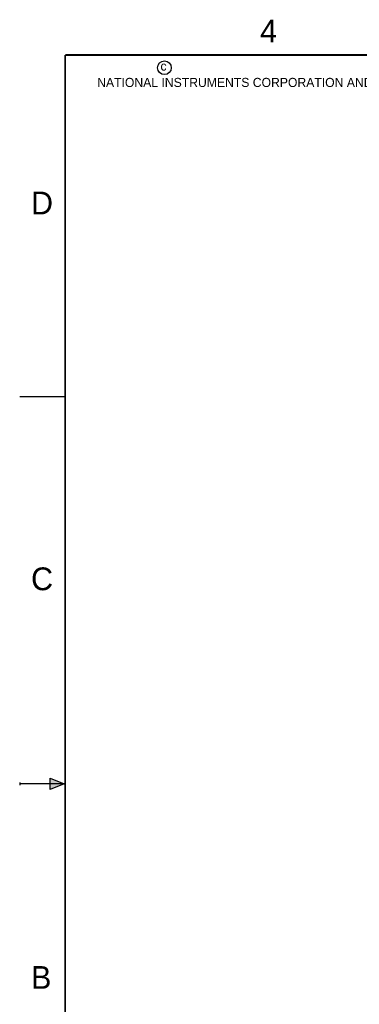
# Model space of a CAD drawing. Header units: inches. Extents: x 0 to 22, y 0 to 17.
# Tile 121 of 217: x 0 to 3.7, y 6.1 to 16.9. Entities that reach past the tile are written whole.
import ezdxf

# ---------------------------------------------------------------- set-up
doc = ezdxf.new("R2010")
doc.units = ezdxf.units.IN
doc.header["$LTSCALE"] = 1.21
doc.header["$MEASUREMENT"] = 0
doc.layers.get('0').update_dxf_attribs({"linetype": 'CONTINUOUS'})
doc.layers.add('DIMENSIONS', color=7, linetype='CONTINUOUS')
doc.styles.get("Standard").update_dxf_attribs({"font": 'txt', "width": 0.8})
doc.styles.add('TEXTSTYLE_2', font='txt')
doc.dimstyles.new('DIMSTYLE_1', dxfattribs={"dimtxt": 0.125, "dimasz": 0.18, "dimexe": 0.18, "dimexo": 0.0625, "dimgap": 0.09, "dimtad": 0, "dimtih": 1, "dimtoh": 1, "dimdec": 3, "dimzin": 4, "dimdsep": 46, "dimtxsty": 'STANDARD', "dimblk": '_FILLED', "dimblk1": '_FILLED', "dimblk2": '_FILLED', "dimcen": 0.09, "dimadec": 0, "dimazin": 0, "dimtp": 0.001, "dimtm": 0.001, "dimtfac": 1, "dimtdec": 3, "dimtofl": 0, "dimtmove": 0, "dimatfit": 3, "dimldrblk": '_FILLED', "dimfxl": 1, "dimtolj": 1, "dimtzin": 4, "dimarcsym": 0})
doc.dimstyles.new('DIMSTYLE_2', dxfattribs={"dimtxt": 0.125, "dimasz": 0.18, "dimexe": 0.18, "dimexo": 0.0625, "dimgap": 0.09, "dimtad": 0, "dimtih": 1, "dimtoh": 1, "dimdec": 3, "dimzin": 4, "dimdsep": 46, "dimtxsty": 'STANDARD', "dimblk": '_FILLED', "dimblk1": '_FILLED', "dimblk2": '_FILLED', "dimcen": 0.09, "dimadec": 0, "dimazin": 0, "dimtp": 0.001, "dimtm": 0.001, "dimtfac": 1, "dimtdec": 3, "dimtofl": 0, "dimtmove": 0, "dimatfit": 3, "dimldrblk": '_FILLED', "dimfxl": 1, "dimtolj": 1, "dimtzin": 4, "dimarcsym": 0})

# ---------------------------------------------------------------- blocks, each defined once
blk = doc.blocks.new('*D4')
at = {"layer": 'DIMENSIONS', "color": 2, "linetype": 'CONTINUOUS'}
blk.add_line((8.66, 8.243), (5.255, 8.243), dxfattribs=at)
at = {"layer": 'DIMENSIONS', "color": 2, "linetype": 'CONTINUOUS', "insert": (5.193, 8.305), "char_height": 0.125, "width": 1.525, "attachment_point": 3, "line_spacing_factor": 0.9}
blk.add_mtext('2X -.305{\\Ftxt.shx;\\W1.000000;\\H0.125000; }[7.75]', dxfattribs=at)
blk = doc.blocks.new('_FILLED')
at = {"color": 0, "linetype": 'BYBLOCK'}
blk.add_solid([(0, 0), (-1, 0.174), (-1, -0.174)], dxfattribs=at)
blk = doc.blocks.new('*D13')
at = {"layer": 'DIMENSIONS', "color": 2, "linetype": 'CONTINUOUS'}
for p, q in [((5.184, 11.727), (5.066, 11.727)), ((6.037, 11.123), (5.184, 11.727))]:
    blk.add_line(p, q, dxfattribs=at)
at = {"layer": 'DIMENSIONS', "color": 2, "linetype": 'CONTINUOUS', "xscale": 0.18, "yscale": 0.18, "zscale": 0.18, "rotation": 324.6796488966}
blk.add_blockref('_FILLED', (6.037, 11.123), dxfattribs=at)
at = {"layer": 'DIMENSIONS', "color": 2, "linetype": 'CONTINUOUS', "insert": (5.004, 11.79), "char_height": 0.125, "width": 1.59167, "attachment_point": 3, "line_spacing_factor": 0.9}
blk.add_mtext('6X \\Fgdt;{\\Fgdt;n}\\Ftxt;.125{\\Ftxt.shx;\\W1.000000;\\H0.125000; }[3.18]', dxfattribs=at)

msp = doc.modelspace()

# ---------------------------------------------------------------- hatches: boundary and pattern name
at = {"linetype": 'CONTINUOUS'}
msp.add_hatch(color=2, dxfattribs=at).paths.add_polyline_path([(0.3337, 8.5625), (0.49, 8.5), (0.3337, 8.4375)])

# ---------------------------------------------------------------- linework, layer by layer
at = {"color": 2, "linetype": 'CONTINUOUS'}
for p, q in [((0, 12.75), (0.5, 12.75)), ((0.3337, 8.4375), (0.3337, 8.5625)), ((0.3337, 8.5625), (0.49, 8.5)), ((0, 8.515), (0, 8.485)), ((0.49, 8.5), (0, 8.5)), ((0.49, 8.5), (0.3337, 8.4375))]:
    msp.add_line(p, q, dxfattribs=at)
at = {"color": 7, "linetype": 'CONTINUOUS', "const_width": 0.02}
for points in [[(0.5, 16.5), (0.5, 0.5)], [(21.5, 16.5), (0.5, 16.5)]]:
    msp.add_lwpolyline(points, dxfattribs=at)
at = {"color": 2, "linetype": 'CONTINUOUS'}
msp.add_circle((1.5893, 16.359), 0.0754, dxfattribs=at)

# ---------------------------------------------------------------- texts
at = {"color": 2, "linetype": 'CONTINUOUS', "attachment_point": 1, "line_spacing_factor": 0.9, "style": 'TEXTSTYLE_2'}
for s, insert, char_height, width in [('4', (2.64, 16.8869), 0.25, 0.25), ('c', (1.5463, 16.428), 0.1, 0.1), ('NATIONAL INSTRUMENTS CORPORATION AND ITS LICENSORS.  ALL RIGHTS RESERVED.', (0.851, 16.2482), 0.1, 7.3), ('D', (0.125, 15), 0.25, 0.25), ('C', (0.125, 10.875), 0.25, 0.25), ('B', (0.125, 6.5), 0.25, 0.25)]:
    msp.add_mtext(s, dxfattribs=dict(at, insert=insert, char_height=char_height, width=width))

# ---------------------------------------------------------------- dimensions: what is measured, and where the dimension line sits
at = {"layer": 'DIMENSIONS', "color": 2, "linetype": 'CONTINUOUS'}
dim = msp.add_diameter_dim_2p(p1=(6.0369, 11.1226), p2=(6.1389, 11.0504), text='6X <>', dimstyle='DIMSTYLE_2', dxfattribs=at)
dim.commit()
dim.dimension.update_dxf_attribs({"geometry": '*D13', "text_midpoint": (4.008, 11.7271), "dimtype": 163})
dim = msp.add_ordinate_dim(feature_location=(8.6602, 8.2427), offset=(-3.4052, 0), dtype=0, origin=(8.7227, 8.5476), text='2X -<>', dimstyle='DIMSTYLE_1', dxfattribs=at)
dim.commit()
dim.dimension.update_dxf_attribs({"geometry": '*D4', "text_midpoint": (4.18, 8.2427)})

doc.saveas('drawing.dxf')
